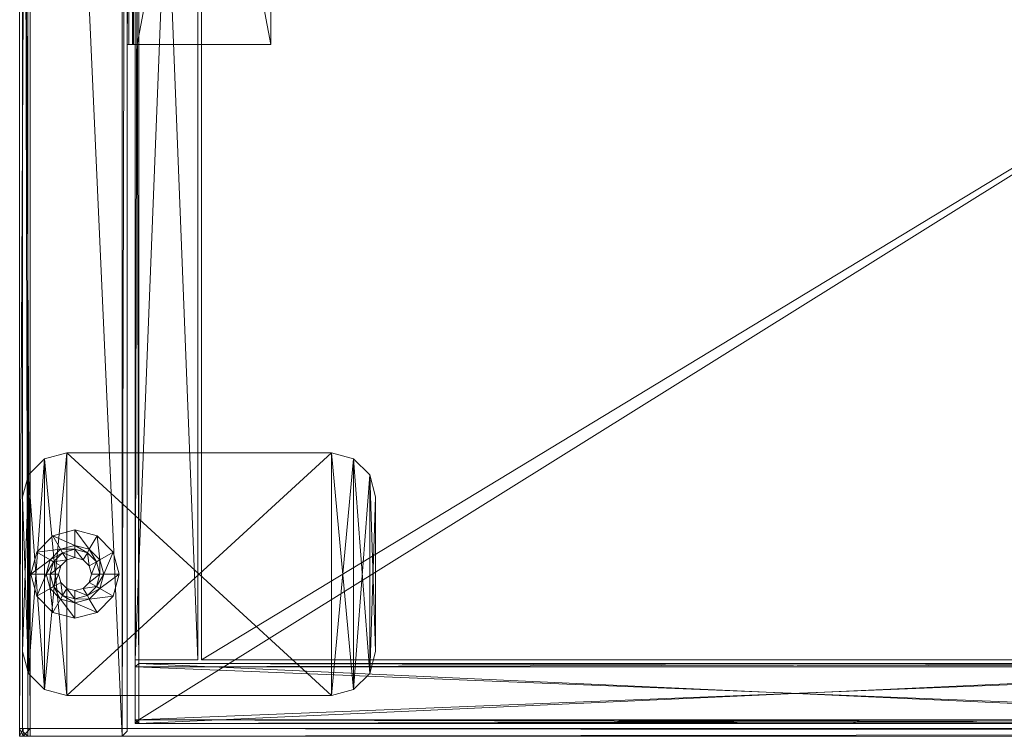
# Model space of a CAD drawing. Header units: inches. Extents: x -199 to 231, y -19 to 83.
# Tile 187 of 256: x 87 to 98, y 45 to 53. Entities that reach past the tile are written whole.
import ezdxf

# ---------------------------------------------------------------- set-up
doc = ezdxf.new("R2010")
doc.units = ezdxf.units.IN
doc.header["$LTSCALE"] = 0.291668
doc.header["$MEASUREMENT"] = 0
for name, color, linetype, true_color in [('CET color Black', 7, 'Continuous', 0x000000), ('CET color Burlywood4', 7, 'Continuous', 0x8d7057), ('CET color Floral white', 7, 'Continuous', 0xfcf9f2), ('CET color Grey100', 7, 'Continuous', 0xffffff), ('CET color Grey36', 7, 'Continuous', 0x5b5b5b), ('CET color Grey54', 7, 'Continuous', 0x898989), ('CET color Grey80', 7, 'Continuous', 0xcbcbcb)]:
    doc.layers.add(name, color=color, linetype=linetype, true_color=true_color)
doc.layers.add('CET Default', color=7, linetype='Continuous')

# ---------------------------------------------------------------- blocks, each defined once
blk = doc.blocks.new('*C32')
at = {"layer": 'CET color Burlywood4', "linetype": 'Continuous', "lineweight": 0}
mesh = blk.add_polyface(dxfattribs=at)
corners = [(71.882, -23.913, 27.75), (57.716, -0.118, 27.75), (71.882, -0.118, 27.75), (56.468, -1.357, 27.75), (56.233, -1.462, 27.75), (55.989, -1.544, 27.75), (55.739, -1.602, 27.75), (55.484, -1.636, 27.75), (52.52, -1.636, 27.75), (52.347, -1.625, 27.75), (52.175, -1.599, 27.75), (52.007, -1.559, 27.75), (51.842, -1.504, 27.75), (51.683, -1.436, 27.75), (51.53, -1.355, 27.75), (50.284, -0.118, 27.75), (21.716, -0.118, 27.75), (20.468, -1.357, 27.75), (20.233, -1.462, 27.75), (19.989, -1.544, 27.75), (19.739, -1.602, 27.75), (19.484, -1.636, 27.75), (16.52, -1.636, 27.75), (16.347, -1.625, 27.75), (16.175, -1.599, 27.75), (16.007, -1.559, 27.75), (15.842, -1.504, 27.75), (0.118, -0.118, 27.75), (0.118, -23.913, 27.75), (15.683, -1.436, 27.75), (15.53, -1.355, 27.75), (14.284, -0.118, 27.75)]
mesh.append_faces([[corners[k] for k in face] for face in [(0, 27, 26, 0)]], dxfattribs={"vtx0": -1, "vtx1": -1, "vtx2": -1, "vtx3": -1})
mesh.append_faces([[corners[k] for k in face] for face in [(0, 3, 1, 0), (0, 4, 3, 0), (0, 5, 4, 0), (0, 6, 5, 0), (0, 7, 6, 0), (0, 8, 7, 0), (0, 9, 8, 0), (0, 10, 9, 0), (0, 11, 10, 0), (0, 12, 11, 0), (0, 13, 12, 0), (0, 14, 13, 0), (0, 15, 14, 0), (0, 16, 15, 0), (0, 17, 16, 0), (0, 18, 17, 0), (0, 19, 18, 0), (0, 20, 19, 0), (0, 21, 20, 0), (0, 22, 21, 0), (0, 23, 22, 0), (0, 24, 23, 0), (0, 25, 24, 0), (0, 26, 25, 0), (27, 29, 26, 27), (27, 30, 29, 27)]], dxfattribs={"vtx0": -1, "vtx2": -1, "vtx3": -1})
mesh.append_faces([[corners[k] for k in face] for face in [(0, 1, 2, 0)]], dxfattribs={"vtx0": -1, "vtx3": -1})
mesh.append_faces([[corners[k] for k in face] for face in [(0, 28, 27, 0), (27, 31, 30, 27)]], dxfattribs={"vtx2": -1})
at = {"layer": 'CET color Grey80', "linetype": 'Continuous', "lineweight": 0}
mesh = blk.add_polyface(dxfattribs=at)
corners = [(0.118, -23.913, 27.75), (0.118, -0.118, 27.75), (0.118, -0.118, 29), (0.118, -23.913, 29), (0, 0, 28.882), (0, -23.913, 28.882), (0, 0, 27.868), (0, -23.913, 27.868)]
mesh.append_faces([[corners[k] for k in face] for face in [(0, 2, 3, 0), (3, 4, 5, 3), (5, 6, 7, 5), (7, 1, 0, 7)]], dxfattribs={"vtx0": -1, "vtx3": -1})
mesh.append_faces([[corners[k] for k in face] for face in [(0, 1, 2, 0), (3, 2, 4, 3), (5, 4, 6, 5), (7, 6, 1, 7)]], dxfattribs={"vtx2": -1})
mesh = blk.add_polyface(dxfattribs=at)
corners = [(71.882, -23.913, 29), (71.882, -0.118, 29), (57.716, -0.118, 29), (56.468, -1.357, 29), (56.233, -1.462, 29), (55.989, -1.544, 29), (55.739, -1.602, 29), (55.484, -1.636, 29), (52.52, -1.636, 29), (52.347, -1.625, 29), (52.175, -1.599, 29), (52.007, -1.559, 29), (51.842, -1.504, 29), (51.683, -1.436, 29), (51.53, -1.355, 29), (50.284, -0.118, 29), (21.716, -0.118, 29), (20.468, -1.357, 29), (20.233, -1.462, 29), (19.989, -1.544, 29), (19.739, -1.602, 29), (19.484, -1.636, 29), (16.52, -1.636, 29), (16.347, -1.625, 29), (16.175, -1.599, 29), (16.007, -1.559, 29), (15.842, -1.504, 29), (0.118, -0.118, 29), (0.118, -23.913, 29), (15.683, -1.436, 29), (15.53, -1.355, 29), (14.284, -0.118, 29)]
mesh.append_faces([[corners[k] for k in face] for face in [(0, 26, 27, 0)]], dxfattribs={"vtx0": -1, "vtx1": -1, "vtx2": -1, "vtx3": -1})
mesh.append_faces([[corners[k] for k in face] for face in [(0, 2, 3, 0), (0, 3, 4, 0), (0, 4, 5, 0), (0, 5, 6, 0), (0, 6, 7, 0), (0, 7, 8, 0), (0, 8, 9, 0), (0, 9, 10, 0), (0, 10, 11, 0), (0, 11, 12, 0), (0, 12, 13, 0), (0, 13, 14, 0), (0, 14, 15, 0), (0, 15, 16, 0), (0, 16, 17, 0), (0, 17, 18, 0), (0, 18, 19, 0), (0, 19, 20, 0), (0, 20, 21, 0), (0, 21, 22, 0), (0, 22, 23, 0), (0, 23, 24, 0), (0, 24, 25, 0), (0, 25, 26, 0), (27, 26, 29, 27), (27, 29, 30, 27)]], dxfattribs={"vtx0": -1, "vtx2": -1, "vtx3": -1})
mesh.append_faces([[corners[k] for k in face] for face in [(0, 27, 28, 0), (27, 30, 31, 27)]], dxfattribs={"vtx0": -1, "vtx3": -1})
mesh.append_faces([[corners[k] for k in face] for face in [(0, 1, 2, 0)]], dxfattribs={"vtx2": -1})
mesh = blk.add_polyface(dxfattribs=at)
corners = [(0.118, -23.913, 27.75), (0.118, -24, 27.83), (0.038, -24, 27.83), (0.118, -24, 27.868), (0, -24, 27.868), (0.118, -24, 28.882), (0, -24, 28.882), (0.118, -24, 28.92), (0.038, -24, 28.92), (0.118, -23.913, 29), (0.038, -23.913, 27.83), (0, -23.913, 27.868), (0, -23.913, 28.882), (0.038, -23.913, 28.92)]
mesh.append_faces([[corners[k] for k in face] for face in [(0, 1, 2, 0), (7, 9, 8, 7)]])
mesh.append_faces([[corners[k] for k in face] for face in [(3, 6, 4, 3), (5, 8, 6, 5), (2, 11, 10, 2)]], dxfattribs={"vtx0": -1, "vtx2": -1, "vtx3": -1})
mesh.append_faces([[corners[k] for k in face] for face in [(1, 4, 2, 1), (4, 12, 11, 4), (6, 13, 12, 6)]], dxfattribs={"vtx0": -1, "vtx3": -1})
mesh.append_faces([[corners[k] for k in face] for face in [(0, 2, 10, 0)]], dxfattribs={"vtx1": -1})
mesh.append_faces([[corners[k] for k in face] for face in [(1, 3, 4, 1), (3, 5, 6, 3), (6, 8, 13, 6)]], dxfattribs={"vtx1": -1, "vtx2": -1})
mesh.append_faces([[corners[k] for k in face] for face in [(5, 7, 8, 5), (2, 4, 11, 2), (4, 6, 12, 4), (8, 9, 13, 8)]], dxfattribs={"vtx2": -1})
mesh = blk.add_polyface(dxfattribs=at)
corners = [(71.882, -23.913, 27.75), (0.118, -23.913, 27.75), (0.118, -23.913, 29), (71.882, -23.913, 29), (0.118, -24, 28.92), (71.882, -24, 28.92), (0.118, -24, 27.83), (71.882, -24, 27.83)]
mesh.append_faces([[corners[k] for k in face] for face in [(0, 2, 3, 0), (3, 4, 5, 3), (5, 6, 7, 5), (7, 1, 0, 7)]], dxfattribs={"vtx0": -1, "vtx3": -1})
mesh.append_faces([[corners[k] for k in face] for face in [(0, 1, 2, 0), (3, 2, 4, 3), (5, 4, 6, 5), (7, 6, 1, 7)]], dxfattribs={"vtx2": -1})
blk = doc.blocks.new('*C43')
at = {"layer": 'CET Default', "linetype": 'Continuous', "lineweight": 0, "rotation": 359.9999999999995}
blk.add_blockref('*C32', (87.198, 68.679), dxfattribs=at)
blk = doc.blocks.new('*C10')
at = {"layer": 'CET color Grey100', "linetype": 'Continuous', "lineweight": 0}
mesh = blk.add_polyface(dxfattribs=at)
corners = [(0.73, 18.73, 0.27), (0.02, 18.73, 0.27), (0.02, 18.73, 26.23), (0.73, 18.73, 26.23), (0.02, 0.719, 0.27), (0.02, 0.719, 26.23), (0.73, 0.719, 0.27), (0.73, 0.719, 26.23)]
mesh.append_faces([[corners[k] for k in face] for face in [(0, 2, 3, 0), (1, 5, 2, 1), (1, 6, 4, 1), (5, 3, 2, 5), (4, 7, 5, 4), (6, 3, 7, 6)]], dxfattribs={"vtx0": -1, "vtx3": -1})
mesh.append_faces([[corners[k] for k in face] for face in [(0, 1, 2, 0), (1, 4, 5, 1), (1, 0, 6, 1), (5, 7, 3, 5), (4, 6, 7, 4), (6, 0, 3, 6)]], dxfattribs={"vtx2": -1})
mesh = blk.add_polyface(dxfattribs=at)
corners = [(0.059, 0.039, 26.25), (0.059, 18.691, 26.25), (0.059, 18.691, 27.711), (0.059, 0.039, 27.711), (0.02, 18.73, 27.671), (0.02, 0, 27.671), (0.02, 18.73, 26.289), (0.02, 0, 26.289)]
mesh.append_faces([[corners[k] for k in face] for face in [(0, 2, 3, 0), (3, 4, 5, 3), (5, 6, 7, 5), (7, 1, 0, 7)]], dxfattribs={"vtx0": -1, "vtx3": -1})
mesh.append_faces([[corners[k] for k in face] for face in [(0, 1, 2, 0), (3, 2, 4, 3), (5, 4, 6, 5), (7, 6, 1, 7)]], dxfattribs={"vtx2": -1})
mesh = blk.add_polyface(dxfattribs=at)
corners = [(0.059, 0.039, 27.711), (29.941, 0.039, 27.711), (29.941, 18.691, 27.711), (0.059, 18.691, 27.711)]
mesh.append_faces([[corners[k] for k in face] for face in [(0, 2, 3, 0)]], dxfattribs={"vtx0": -1, "vtx3": -1})
mesh.append_faces([[corners[k] for k in face] for face in [(0, 1, 2, 0)]], dxfattribs={"vtx2": -1})
mesh = blk.add_polyface(dxfattribs=at)
corners = [(0.059, 0.039, 26.25), (29.941, 18.691, 26.25), (29.941, 0.039, 26.25), (0.059, 18.691, 26.25)]
mesh.append_faces([[corners[k] for k in face] for face in [(0, 1, 2, 0)]], dxfattribs={"vtx0": -1, "vtx3": -1})
mesh.append_faces([[corners[k] for k in face] for face in [(0, 3, 1, 0)]], dxfattribs={"vtx2": -1})
mesh = blk.add_polyface(dxfattribs=at)
corners = [(29.23, 17.98, 0.27), (0.77, 17.98, 0.27), (0.77, 17.98, 2.23), (29.23, 17.98, 2.23), (0.77, 0.719, 0.27), (0.77, 0.719, 2.23), (29.23, 0.719, 0.27), (29.23, 0.719, 2.23)]
mesh.append_faces([[corners[k] for k in face] for face in [(0, 2, 3, 0), (1, 5, 2, 1), (1, 6, 4, 1), (5, 3, 2, 5), (4, 7, 5, 4), (6, 3, 7, 6)]], dxfattribs={"vtx0": -1, "vtx3": -1})
mesh.append_faces([[corners[k] for k in face] for face in [(0, 1, 2, 0), (1, 4, 5, 1), (1, 0, 6, 1), (5, 7, 3, 5), (4, 6, 7, 4), (6, 0, 3, 6)]], dxfattribs={"vtx2": -1})
mesh = blk.add_polyface(dxfattribs=at)
corners = [(0.059, 0.68, 2.309), (0.059, 0.68, 26.191), (0.059, 0, 26.191), (0.059, 0, 2.309), (0.02, 0.039, 26.23), (0.02, 0.039, 2.27), (0.02, 0.641, 26.23), (0.02, 0.641, 2.27)]
mesh.append_faces([[corners[k] for k in face] for face in [(0, 2, 3, 0), (3, 4, 5, 3), (5, 6, 7, 5), (7, 1, 0, 7)]], dxfattribs={"vtx0": -1, "vtx3": -1})
mesh.append_faces([[corners[k] for k in face] for face in [(0, 1, 2, 0), (3, 2, 4, 3), (5, 4, 6, 5), (7, 6, 1, 7)]], dxfattribs={"vtx2": -1})
mesh = blk.add_polyface(dxfattribs=at)
corners = [(0.059, 0.68, 26.191), (14.941, 0.68, 26.191), (14.941, 0, 26.191), (0.059, 0, 26.191), (14.98, 0.039, 26.23), (0.02, 0.039, 26.23), (14.98, 0.641, 26.23), (0.02, 0.641, 26.23)]
mesh.append_faces([[corners[k] for k in face] for face in [(0, 2, 3, 0), (3, 4, 5, 3), (5, 6, 7, 5), (7, 1, 0, 7)]], dxfattribs={"vtx0": -1, "vtx3": -1})
mesh.append_faces([[corners[k] for k in face] for face in [(0, 1, 2, 0), (3, 2, 4, 3), (5, 4, 6, 5), (7, 6, 1, 7)]], dxfattribs={"vtx2": -1})
mesh = blk.add_polyface(dxfattribs=at)
corners = [(14.941, 0.68, 2.309), (0.059, 0.68, 2.309), (0.059, 0, 2.309), (14.941, 0, 2.309), (0.02, 0.039, 2.27), (14.98, 0.039, 2.27), (0.02, 0.641, 2.27), (14.98, 0.641, 2.27)]
mesh.append_faces([[corners[k] for k in face] for face in [(0, 2, 3, 0), (3, 4, 5, 3), (5, 6, 7, 5), (7, 1, 0, 7)]], dxfattribs={"vtx0": -1, "vtx3": -1})
mesh.append_faces([[corners[k] for k in face] for face in [(0, 1, 2, 0), (3, 2, 4, 3), (5, 4, 6, 5), (7, 6, 1, 7)]], dxfattribs={"vtx2": -1})
mesh = blk.add_polyface(dxfattribs=at)
corners = [(0.059, 0.68, 2.309), (14.941, 0.68, 26.191), (14.941, 0.68, 2.309), (0.059, 0.68, 26.191)]
mesh.append_faces([[corners[k] for k in face] for face in [(0, 1, 2, 0)]], dxfattribs={"vtx0": -1, "vtx3": -1})
mesh.append_faces([[corners[k] for k in face] for face in [(0, 3, 1, 0)]], dxfattribs={"vtx2": -1})
mesh = blk.add_polyface(dxfattribs=at)
corners = [(29.941, 0.039, 26.25), (0.059, 0.039, 26.25), (0.059, 0.039, 27.711), (29.941, 0.039, 27.711), (0.02, 0, 27.671), (29.98, 0, 27.671), (0.02, 0, 26.289), (29.98, 0, 26.289)]
mesh.append_faces([[corners[k] for k in face] for face in [(0, 2, 3, 0), (3, 4, 5, 3), (5, 6, 7, 5), (7, 1, 0, 7)]], dxfattribs={"vtx0": -1, "vtx3": -1})
mesh.append_faces([[corners[k] for k in face] for face in [(0, 1, 2, 0), (3, 2, 4, 3), (5, 4, 6, 5), (7, 6, 1, 7)]], dxfattribs={"vtx2": -1})
mesh = blk.add_polyface(dxfattribs=at)
corners = [(0.059, 0, 2.309), (14.941, 0, 2.309), (14.941, 0, 26.191), (0.059, 0, 26.191)]
mesh.append_faces([[corners[k] for k in face] for face in [(0, 2, 3, 0)]], dxfattribs={"vtx0": -1, "vtx3": -1})
mesh.append_faces([[corners[k] for k in face] for face in [(0, 1, 2, 0)]], dxfattribs={"vtx2": -1})
blk = doc.blocks.new('*C34')
at = {"layer": 'CET Default', "linetype": 'Continuous', "lineweight": 0, "rotation": 359.9999999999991}
blk.add_blockref('*C10', (88.488, 44.823), dxfattribs=at)
blk = doc.blocks.new('*C8')
at = {"layer": 'CET color Black', "linetype": 'Continuous', "lineweight": 0}
mesh = blk.add_polyface(dxfattribs=at)
corners = [(0.665, -0.53, 27.81), (0.732, -0.28, 27.81), (0.732, -0.28, 27.75), (0.665, -0.53, 27.75), (0.915, -0.097, 27.81), (0.915, -0.097, 27.75), (1.165, -0.03, 27.81), (1.165, -0.03, 27.75), (2.915, -0.03, 27.81), (2.915, -0.03, 27.75), (3.165, -0.097, 27.81), (3.165, -0.097, 27.75), (3.348, -0.28, 27.81), (3.348, -0.28, 27.75), (3.415, -0.53, 27.81), (3.415, -0.53, 27.75), (3.415, -3.53, 27.81), (3.415, -3.53, 27.75), (3.348, -3.78, 27.81), (3.348, -3.78, 27.75), (3.165, -3.963, 27.81), (3.165, -3.963, 27.75), (2.915, -4.03, 27.81), (2.915, -4.03, 27.75), (1.165, -4.03, 27.81), (1.165, -4.03, 27.75), (0.915, -3.963, 27.81), (0.915, -3.963, 27.75), (0.732, -3.78, 27.81), (0.732, -3.78, 27.75), (0.665, -3.53, 27.81), (0.665, -3.53, 27.75), (23.419, -3.53, 27.81), (23.352, -3.78, 27.81), (23.352, -3.78, 27.75), (23.419, -3.53, 27.75), (23.169, -3.963, 27.81), (23.169, -3.963, 27.75), (22.919, -4.03, 27.81), (22.919, -4.03, 27.75), (21.169, -4.03, 27.81), (21.169, -4.03, 27.75), (20.919, -3.963, 27.81), (20.919, -3.963, 27.75), (20.736, -3.78, 27.81), (20.736, -3.78, 27.75), (20.669, -3.53, 27.81), (20.669, -3.53, 27.75), (20.669, -0.53, 27.81), (20.669, -0.53, 27.75), (20.736, -0.28, 27.81), (20.736, -0.28, 27.75), (20.919, -0.097, 27.81), (20.919, -0.097, 27.75), (21.169, -0.03, 27.81), (21.169, -0.03, 27.75), (22.919, -0.03, 27.81), (22.919, -0.03, 27.75), (23.169, -0.097, 27.81), (23.169, -0.097, 27.75), (23.352, -0.28, 27.81), (23.352, -0.28, 27.75), (23.419, -0.53, 27.81), (23.419, -0.53, 27.75)]
mesh.append_faces([[corners[k] for k in face] for face in [(0, 2, 3, 0), (1, 5, 2, 1), (4, 7, 5, 4), (6, 9, 7, 6), (8, 11, 9, 8), (10, 13, 11, 10), (12, 15, 13, 12), (14, 17, 15, 14), (16, 19, 17, 16), (18, 21, 19, 18), (20, 23, 21, 20), (22, 25, 23, 22), (24, 27, 25, 24), (26, 29, 27, 26), (28, 31, 29, 28), (30, 3, 31, 30), (32, 34, 35, 32), (33, 37, 34, 33), (36, 39, 37, 36), (38, 41, 39, 38), (40, 43, 41, 40), (42, 45, 43, 42), (44, 47, 45, 44), (46, 49, 47, 46), (48, 51, 49, 48), (50, 53, 51, 50), (52, 55, 53, 52), (54, 57, 55, 54), (56, 59, 57, 56), (58, 61, 59, 58), (60, 63, 61, 60), (62, 35, 63, 62)]], dxfattribs={"vtx0": -1, "vtx3": -1})
mesh.append_faces([[corners[k] for k in face] for face in [(0, 1, 2, 0), (1, 4, 5, 1), (4, 6, 7, 4), (6, 8, 9, 6), (8, 10, 11, 8), (10, 12, 13, 10), (12, 14, 15, 12), (14, 16, 17, 14), (16, 18, 19, 16), (18, 20, 21, 18), (20, 22, 23, 20), (22, 24, 25, 22), (24, 26, 27, 24), (26, 28, 29, 26), (28, 30, 31, 28), (30, 0, 3, 30), (32, 33, 34, 32), (33, 36, 37, 33), (36, 38, 39, 36), (38, 40, 41, 38), (40, 42, 43, 40), (42, 44, 45, 42), (44, 46, 47, 44), (46, 48, 49, 46), (48, 50, 51, 48), (50, 52, 53, 50), (52, 54, 55, 52), (54, 56, 57, 54), (56, 58, 59, 56), (58, 60, 61, 58), (60, 62, 63, 60), (62, 32, 35, 62)]], dxfattribs={"vtx2": -1})
mesh = blk.add_polyface(dxfattribs=at)
corners = [(0.915, -0.097, 27.81), (0.732, -0.28, 27.81), (3.348, -0.28, 27.81), (3.165, -0.097, 27.81)]
mesh.append_faces([[corners[k] for k in face] for face in [(0, 2, 3, 0)]], dxfattribs={"vtx0": -1, "vtx3": -1})
mesh.append_faces([[corners[k] for k in face] for face in [(0, 1, 2, 0)]], dxfattribs={"vtx2": -1})
mesh = blk.add_polyface(dxfattribs=at)
corners = [(3.165, -0.097, 27.75), (3.348, -0.28, 27.75), (0.732, -0.28, 27.75), (0.915, -0.097, 27.75)]
mesh.append_faces([[corners[k] for k in face] for face in [(0, 2, 3, 0)]], dxfattribs={"vtx0": -1, "vtx3": -1})
mesh.append_faces([[corners[k] for k in face] for face in [(0, 1, 2, 0)]], dxfattribs={"vtx2": -1})
mesh = blk.add_polyface(dxfattribs=at)
corners = [(3.165, -0.097, 27.81), (2.915, -0.03, 27.81), (1.165, -0.03, 27.81), (0.915, -0.097, 27.81)]
mesh.append_faces([[corners[k] for k in face] for face in [(0, 2, 3, 0)]], dxfattribs={"vtx0": -1, "vtx3": -1})
mesh.append_faces([[corners[k] for k in face] for face in [(0, 1, 2, 0)]], dxfattribs={"vtx2": -1})
mesh = blk.add_polyface(dxfattribs=at)
corners = [(0.915, -0.097, 27.75), (1.165, -0.03, 27.75), (2.915, -0.03, 27.75), (3.165, -0.097, 27.75)]
mesh.append_faces([[corners[k] for k in face] for face in [(0, 2, 3, 0)]], dxfattribs={"vtx0": -1, "vtx3": -1})
mesh.append_faces([[corners[k] for k in face] for face in [(0, 1, 2, 0)]], dxfattribs={"vtx2": -1})
mesh = blk.add_polyface(dxfattribs=at)
corners = [(3.415, -0.53, 27.81), (3.348, -0.28, 27.81), (0.732, -0.28, 27.81), (0.665, -0.53, 27.81)]
mesh.append_faces([[corners[k] for k in face] for face in [(0, 2, 3, 0)]], dxfattribs={"vtx0": -1, "vtx3": -1})
mesh.append_faces([[corners[k] for k in face] for face in [(0, 1, 2, 0)]], dxfattribs={"vtx2": -1})
mesh = blk.add_polyface(dxfattribs=at)
corners = [(0.665, -0.53, 27.75), (0.732, -0.28, 27.75), (3.348, -0.28, 27.75), (3.415, -0.53, 27.75)]
mesh.append_faces([[corners[k] for k in face] for face in [(0, 2, 3, 0)]], dxfattribs={"vtx0": -1, "vtx3": -1})
mesh.append_faces([[corners[k] for k in face] for face in [(0, 1, 2, 0)]], dxfattribs={"vtx2": -1})
mesh = blk.add_polyface(dxfattribs=at)
corners = [(3.415, -0.53, 27.81), (0.665, -0.53, 27.81), (0.665, -3.53, 27.81), (3.415, -3.53, 27.81)]
mesh.append_faces([[corners[k] for k in face] for face in [(0, 2, 3, 0)]], dxfattribs={"vtx0": -1, "vtx3": -1})
mesh.append_faces([[corners[k] for k in face] for face in [(0, 1, 2, 0)]], dxfattribs={"vtx2": -1})
mesh = blk.add_polyface(dxfattribs=at)
corners = [(0.665, -0.53, 27.75), (3.415, -0.53, 27.75), (3.415, -3.53, 27.75), (0.665, -3.53, 27.75)]
mesh.append_faces([[corners[k] for k in face] for face in [(0, 2, 3, 0)]], dxfattribs={"vtx0": -1, "vtx3": -1})
mesh.append_faces([[corners[k] for k in face] for face in [(0, 1, 2, 0)]], dxfattribs={"vtx2": -1})
mesh = blk.add_polyface(dxfattribs=at)
corners = [(0.665, -3.53, 27.81), (0.732, -3.78, 27.81), (3.348, -3.78, 27.81), (3.415, -3.53, 27.81)]
mesh.append_faces([[corners[k] for k in face] for face in [(0, 2, 3, 0)]], dxfattribs={"vtx0": -1, "vtx3": -1})
mesh.append_faces([[corners[k] for k in face] for face in [(0, 1, 2, 0)]], dxfattribs={"vtx2": -1})
mesh = blk.add_polyface(dxfattribs=at)
corners = [(3.415, -3.53, 27.75), (3.348, -3.78, 27.75), (0.732, -3.78, 27.75), (0.665, -3.53, 27.75)]
mesh.append_faces([[corners[k] for k in face] for face in [(0, 2, 3, 0)]], dxfattribs={"vtx0": -1, "vtx3": -1})
mesh.append_faces([[corners[k] for k in face] for face in [(0, 1, 2, 0)]], dxfattribs={"vtx2": -1})
mesh = blk.add_polyface(dxfattribs=at)
corners = [(3.165, -3.963, 27.81), (3.348, -3.78, 27.81), (0.732, -3.78, 27.81), (0.915, -3.963, 27.81)]
mesh.append_faces([[corners[k] for k in face] for face in [(0, 2, 3, 0)]], dxfattribs={"vtx0": -1, "vtx3": -1})
mesh.append_faces([[corners[k] for k in face] for face in [(0, 1, 2, 0)]], dxfattribs={"vtx2": -1})
mesh = blk.add_polyface(dxfattribs=at)
corners = [(0.915, -3.963, 27.75), (0.732, -3.78, 27.75), (3.348, -3.78, 27.75), (3.165, -3.963, 27.75)]
mesh.append_faces([[corners[k] for k in face] for face in [(0, 2, 3, 0)]], dxfattribs={"vtx0": -1, "vtx3": -1})
mesh.append_faces([[corners[k] for k in face] for face in [(0, 1, 2, 0)]], dxfattribs={"vtx2": -1})
mesh = blk.add_polyface(dxfattribs=at)
corners = [(0.915, -3.963, 27.81), (1.165, -4.03, 27.81), (2.915, -4.03, 27.81), (3.165, -3.963, 27.81)]
mesh.append_faces([[corners[k] for k in face] for face in [(0, 2, 3, 0)]], dxfattribs={"vtx0": -1, "vtx3": -1})
mesh.append_faces([[corners[k] for k in face] for face in [(0, 1, 2, 0)]], dxfattribs={"vtx2": -1})
mesh = blk.add_polyface(dxfattribs=at)
corners = [(3.165, -3.963, 27.75), (2.915, -4.03, 27.75), (1.165, -4.03, 27.75), (0.915, -3.963, 27.75)]
mesh.append_faces([[corners[k] for k in face] for face in [(0, 2, 3, 0)]], dxfattribs={"vtx0": -1, "vtx3": -1})
mesh.append_faces([[corners[k] for k in face] for face in [(0, 1, 2, 0)]], dxfattribs={"vtx2": -1})
at = {"layer": 'CET color Floral white', "linetype": 'Continuous', "lineweight": 0}
mesh = blk.add_polyface(dxfattribs=at)
corners = [(0.202, -1.158, 27.75), (23.882, -1.158, 27.75), (23.882, -0.09, 27.75), (0.202, -0.09, 27.75), (23.822, -1.217, 27.69), (0.262, -1.217, 27.69), (23.822, -0.03, 27.69), (0.262, -0.03, 27.69), (23.822, -1.217, 0.5), (23.882, -1.158, 0.5), (23.822, -0.03, 0.5), (23.882, -0.09, 0.5), (0.202, -1.158, 0.5), (0.202, -0.09, 0.5), (0.262, -0.03, 0.5), (0.262, -1.217, 0.5)]
mesh.append_faces([[corners[k] for k in face] for face in [(0, 2, 3, 0), (4, 0, 5, 4), (6, 3, 2, 6), (8, 1, 4, 8), (10, 2, 11, 10), (1, 11, 2, 1), (12, 3, 13, 12), (7, 13, 3, 7), (12, 3, 13, 12), (5, 12, 15, 5), (7, 13, 3, 7)]], dxfattribs={"vtx0": -1, "vtx3": -1})
mesh.append_faces([[corners[k] for k in face] for face in [(0, 1, 2, 0), (4, 1, 0, 4), (6, 7, 3, 6), (8, 9, 1, 8), (10, 6, 2, 10), (1, 9, 11, 1), (12, 0, 3, 12), (7, 14, 13, 7), (12, 0, 3, 12), (5, 0, 12, 5), (7, 14, 13, 7)]], dxfattribs={"vtx2": -1})
mesh = blk.add_polyface(dxfattribs=at)
corners = [(0.262, -0.03, 27.69), (23.822, -0.03, 27.69), (23.822, -0.03, 0.5), (0.262, -0.03, 0.5), (0.262, -1.217, 27.69), (0.262, -1.217, 0.5), (23.822, -1.217, 0.5), (23.822, -1.217, 27.69)]
mesh.append_faces([[corners[k] for k in face] for face in [(0, 2, 3, 0), (4, 6, 7, 4)]], dxfattribs={"vtx0": -1, "vtx3": -1})
mesh.append_faces([[corners[k] for k in face] for face in [(0, 1, 2, 0), (4, 5, 6, 4)]], dxfattribs={"vtx2": -1})
at = {"layer": 'CET color Grey36', "linetype": 'Continuous', "lineweight": 0}
mesh = blk.add_polyface(dxfattribs=at)
corners = [(1.54, -0.624), (1.54, -0.624, 0.185), (1.607, -0.374, 0.185), (1.607, -0.374), (1.715, -0.624, 0.185), (1.758, -0.461, 0.185), (1.715, -0.624, 0.244), (1.758, -0.461, 0.244), (1.759, -0.624, 0.244), (1.797, -0.483, 0.244), (1.759, -0.624, 0.443), (1.797, -0.483, 0.443), (1.853, -0.624, 0.443), (1.878, -0.53, 0.443), (1.853, -0.624, 0.5), (1.878, -0.53, 0.5), (1.79, -0.191, 0.185), (1.79, -0.191), (1.877, -0.342, 0.185), (1.877, -0.342, 0.244), (1.9, -0.381, 0.244), (1.9, -0.381, 0.443), (1.946, -0.462, 0.443), (1.946, -0.462, 0.5), (2.04, -0.124, 0.185), (2.04, -0.124), (2.04, -0.298, 0.185), (2.04, -0.298, 0.244), (2.04, -0.343, 0.244), (2.04, -0.343, 0.443), (2.04, -0.436, 0.443), (2.04, -0.436, 0.5)]
mesh.append_faces([[corners[k] for k in face] for face in [(1, 5, 2, 1), (6, 9, 7, 6), (10, 13, 11, 10), (2, 18, 16, 2), (7, 20, 19, 7), (11, 22, 21, 11), (16, 26, 24, 16), (19, 28, 27, 19), (21, 30, 29, 21)]], dxfattribs={"vtx0": -1, "vtx1": -1, "vtx3": -1})
mesh.append_faces([[corners[k] for k in face] for face in [(1, 4, 5, 1), (6, 8, 9, 6), (10, 12, 13, 10), (2, 5, 18, 2), (7, 9, 20, 7), (11, 13, 22, 11), (16, 18, 26, 16), (19, 20, 28, 19), (21, 22, 30, 21)]], dxfattribs={"vtx0": -1, "vtx2": -1, "vtx3": -1})
mesh.append_faces([[corners[k] for k in face] for face in [(0, 2, 3, 0), (4, 7, 5, 4), (8, 11, 9, 8), (12, 15, 13, 12), (3, 16, 17, 3), (5, 19, 18, 5), (9, 21, 20, 9), (13, 23, 22, 13), (17, 24, 25, 17), (18, 27, 26, 18), (20, 29, 28, 20), (22, 31, 30, 22)]], dxfattribs={"vtx0": -1, "vtx3": -1})
mesh.append_faces([[corners[k] for k in face] for face in [(0, 1, 2, 0), (4, 6, 7, 4), (8, 10, 11, 8), (12, 14, 15, 12), (3, 2, 16, 3), (5, 7, 19, 5), (9, 11, 21, 9), (13, 15, 23, 13), (17, 16, 24, 17), (18, 19, 27, 18), (20, 21, 29, 20), (22, 23, 31, 22)]], dxfattribs={"vtx2": -1})
mesh = blk.add_polyface(dxfattribs=at)
corners = [(2.134, -0.462, 0.443), (2.134, -0.462, 0.5), (2.202, -0.53, 0.5), (2.202, -0.53, 0.443), (2.473, -0.374), (2.473, -0.374, 0.185), (2.54, -0.624, 0.185), (2.54, -0.624), (2.322, -0.461, 0.185), (2.365, -0.624, 0.185), (2.322, -0.461, 0.244), (2.365, -0.624, 0.244), (2.283, -0.483, 0.244), (2.321, -0.624, 0.244), (2.283, -0.483, 0.443), (2.321, -0.624, 0.443), (2.227, -0.624, 0.443), (2.227, -0.624, 0.5), (2.04, -0.124), (2.04, -0.124, 0.185), (2.29, -0.191, 0.185), (2.29, -0.191), (2.04, -0.298, 0.185), (2.203, -0.342, 0.185), (2.04, -0.298, 0.244), (2.203, -0.342, 0.244), (2.04, -0.343, 0.244), (2.18, -0.381, 0.244), (2.04, -0.343, 0.443), (2.18, -0.381, 0.443), (2.04, -0.436, 0.443), (2.04, -0.436, 0.5)]
mesh.append_faces([[corners[k] for k in face] for face in [(5, 9, 6, 5), (10, 13, 11, 10), (14, 16, 15, 14), (19, 23, 20, 19), (24, 27, 25, 24), (28, 0, 29, 28), (20, 8, 5, 20), (25, 12, 10, 25), (29, 3, 14, 29)]], dxfattribs={"vtx0": -1, "vtx1": -1, "vtx3": -1})
mesh.append_faces([[corners[k] for k in face] for face in [(5, 8, 9, 5), (10, 12, 13, 10), (14, 3, 16, 14), (19, 22, 23, 19), (24, 26, 27, 24), (28, 30, 0, 28), (20, 23, 8, 20), (25, 27, 12, 25), (29, 0, 3, 29)]], dxfattribs={"vtx0": -1, "vtx2": -1, "vtx3": -1})
mesh.append_faces([[corners[k] for k in face] for face in [(0, 2, 3, 0), (4, 6, 7, 4), (8, 11, 9, 8), (12, 15, 13, 12), (3, 17, 16, 3), (18, 20, 21, 18), (22, 25, 23, 22), (26, 29, 27, 26), (30, 1, 0, 30), (21, 5, 4, 21), (23, 10, 8, 23), (27, 14, 12, 27)]], dxfattribs={"vtx0": -1, "vtx3": -1})
mesh.append_faces([[corners[k] for k in face] for face in [(0, 1, 2, 0), (4, 5, 6, 4), (8, 10, 11, 8), (12, 14, 15, 12), (3, 2, 17, 3), (18, 19, 20, 18), (22, 24, 25, 22), (26, 28, 29, 26), (30, 31, 1, 30), (21, 20, 5, 21), (23, 25, 10, 23), (27, 29, 14, 27)]], dxfattribs={"vtx2": -1})
mesh = blk.add_polyface(dxfattribs=at)
corners = [(2.04, -1.124), (2.04, -1.124, 0.185), (1.79, -1.057, 0.185), (1.79, -1.057), (2.04, -0.949, 0.185), (1.877, -0.906, 0.185), (2.04, -0.949, 0.244), (1.877, -0.906, 0.244), (2.04, -0.904, 0.244), (1.9, -0.867, 0.244), (2.04, -0.904, 0.443), (1.9, -0.867, 0.443), (2.04, -0.811, 0.443), (1.946, -0.786, 0.443), (2.04, -0.811, 0.5), (1.946, -0.786, 0.5), (1.607, -0.874, 0.185), (1.607, -0.874), (1.758, -0.786, 0.185), (1.758, -0.786, 0.244), (1.797, -0.764, 0.244), (1.797, -0.764, 0.443), (1.878, -0.717, 0.443), (1.878, -0.717, 0.5), (1.54, -0.624, 0.185), (1.54, -0.624), (1.715, -0.624, 0.185), (1.715, -0.624, 0.244), (1.759, -0.624, 0.244), (1.759, -0.624, 0.443), (1.853, -0.624, 0.443), (1.853, -0.624, 0.5)]
mesh.append_faces([[corners[k] for k in face] for face in [(1, 5, 2, 1), (6, 9, 7, 6), (10, 13, 11, 10), (2, 18, 16, 2), (7, 20, 19, 7), (11, 22, 21, 11), (16, 26, 24, 16), (19, 28, 27, 19), (21, 30, 29, 21)]], dxfattribs={"vtx0": -1, "vtx1": -1, "vtx3": -1})
mesh.append_faces([[corners[k] for k in face] for face in [(1, 4, 5, 1), (6, 8, 9, 6), (10, 12, 13, 10), (2, 5, 18, 2), (7, 9, 20, 7), (11, 13, 22, 11), (16, 18, 26, 16), (19, 20, 28, 19), (21, 22, 30, 21)]], dxfattribs={"vtx0": -1, "vtx2": -1, "vtx3": -1})
mesh.append_faces([[corners[k] for k in face] for face in [(0, 2, 3, 0), (4, 7, 5, 4), (8, 11, 9, 8), (12, 15, 13, 12), (3, 16, 17, 3), (5, 19, 18, 5), (9, 21, 20, 9), (13, 23, 22, 13), (17, 24, 25, 17), (18, 27, 26, 18), (20, 29, 28, 20), (22, 31, 30, 22)]], dxfattribs={"vtx0": -1, "vtx3": -1})
mesh.append_faces([[corners[k] for k in face] for face in [(0, 1, 2, 0), (4, 6, 7, 4), (8, 10, 11, 8), (12, 14, 15, 12), (3, 2, 16, 3), (5, 7, 19, 5), (9, 11, 21, 9), (13, 15, 23, 13), (17, 16, 24, 17), (18, 19, 27, 18), (20, 21, 29, 20), (22, 23, 31, 22)]], dxfattribs={"vtx2": -1})
mesh = blk.add_polyface(dxfattribs=at)
corners = [(2.54, -0.624), (2.54, -0.624, 0.185), (2.473, -0.874, 0.185), (2.473, -0.874), (2.365, -0.624, 0.185), (2.322, -0.786, 0.185), (2.365, -0.624, 0.244), (2.322, -0.786, 0.244), (2.321, -0.624, 0.244), (2.283, -0.764, 0.244), (2.321, -0.624, 0.443), (2.283, -0.764, 0.443), (2.227, -0.624, 0.443), (2.202, -0.717, 0.443), (2.227, -0.624, 0.5), (2.202, -0.717, 0.5), (2.29, -1.057, 0.185), (2.29, -1.057), (2.203, -0.906, 0.185), (2.203, -0.906, 0.244), (2.18, -0.867, 0.244), (2.18, -0.867, 0.443), (2.134, -0.786, 0.443), (2.134, -0.786, 0.5), (2.04, -1.124, 0.185), (2.04, -1.124), (2.04, -0.949, 0.185), (2.04, -0.949, 0.244), (2.04, -0.904, 0.244), (2.04, -0.904, 0.443), (2.04, -0.811, 0.443), (2.04, -0.811, 0.5)]
mesh.append_faces([[corners[k] for k in face] for face in [(1, 5, 2, 1), (6, 9, 7, 6), (10, 13, 11, 10), (2, 18, 16, 2), (7, 20, 19, 7), (11, 22, 21, 11), (16, 26, 24, 16), (19, 28, 27, 19), (21, 30, 29, 21)]], dxfattribs={"vtx0": -1, "vtx1": -1, "vtx3": -1})
mesh.append_faces([[corners[k] for k in face] for face in [(1, 4, 5, 1), (6, 8, 9, 6), (10, 12, 13, 10), (2, 5, 18, 2), (7, 9, 20, 7), (11, 13, 22, 11), (16, 18, 26, 16), (19, 20, 28, 19), (21, 22, 30, 21)]], dxfattribs={"vtx0": -1, "vtx2": -1, "vtx3": -1})
mesh.append_faces([[corners[k] for k in face] for face in [(0, 2, 3, 0), (4, 7, 5, 4), (8, 11, 9, 8), (12, 15, 13, 12), (3, 16, 17, 3), (5, 19, 18, 5), (9, 21, 20, 9), (13, 23, 22, 13), (17, 24, 25, 17), (18, 27, 26, 18), (20, 29, 28, 20), (22, 31, 30, 22)]], dxfattribs={"vtx0": -1, "vtx3": -1})
mesh.append_faces([[corners[k] for k in face] for face in [(0, 1, 2, 0), (4, 6, 7, 4), (8, 10, 11, 8), (12, 14, 15, 12), (3, 2, 16, 3), (5, 7, 19, 5), (9, 11, 21, 9), (13, 15, 23, 13), (17, 16, 24, 17), (18, 19, 27, 18), (20, 21, 29, 20), (22, 23, 31, 22)]], dxfattribs={"vtx2": -1})
at = {"layer": 'CET color Grey54', "linetype": 'Continuous', "lineweight": 0}
mesh = blk.add_polyface(dxfattribs=at)
corners = [(8.042, -1.217, 27.697), (8.042, -1.28, 27.697), (8.042, -1.287, 27.723), (8.042, -1.233, 27.754)]
mesh.append_faces([[corners[k] for k in face] for face in [(0, 2, 3, 0)]], dxfattribs={"vtx0": -1, "vtx3": -1})
mesh.append_faces([[corners[k] for k in face] for face in [(0, 1, 2, 0)]], dxfattribs={"vtx2": -1})
mesh = blk.add_polyface(dxfattribs=at)
corners = [(8.042, -1.217, 26.185), (8.042, -1.28, 26.185), (8.042, -1.28, 27.697), (8.042, -1.217, 27.697)]
mesh.append_faces([[corners[k] for k in face] for face in [(0, 2, 3, 0)]], dxfattribs={"vtx0": -1, "vtx3": -1})
mesh.append_faces([[corners[k] for k in face] for face in [(0, 1, 2, 0)]], dxfattribs={"vtx2": -1})
mesh = blk.add_polyface(dxfattribs=at)
corners = [(8.042, -1.305, 27.741), (8.042, -1.33, 27.747), (16.042, -1.33, 27.747), (16.042, -1.305, 27.741), (8.042, -2.842, 27.747), (16.042, -2.842, 27.747), (8.042, -2.842, 27.81), (16.042, -2.842, 27.81), (8.042, -1.33, 27.81), (16.042, -1.33, 27.81), (8.042, -1.274, 27.795), (16.042, -1.274, 27.795), (8.042, -1.233, 27.754), (16.042, -1.233, 27.754), (8.042, -1.217, 27.697), (16.042, -1.217, 27.697), (8.042, -1.217, 26.185), (16.042, -1.217, 26.185), (8.042, -1.28, 26.185), (16.042, -1.28, 26.185), (8.042, -1.28, 27.697), (16.042, -1.28, 27.697), (8.042, -1.287, 27.723), (16.042, -1.287, 27.723)]
mesh.append_faces([[corners[k] for k in face] for face in [(0, 2, 3, 0), (1, 5, 2, 1), (4, 7, 5, 4), (6, 9, 7, 6), (8, 11, 9, 8), (10, 13, 11, 10), (12, 15, 13, 12), (14, 17, 15, 14), (16, 19, 17, 16), (18, 21, 19, 18), (20, 23, 21, 20), (22, 3, 23, 22)]], dxfattribs={"vtx0": -1, "vtx3": -1})
mesh.append_faces([[corners[k] for k in face] for face in [(0, 1, 2, 0), (1, 4, 5, 1), (4, 6, 7, 4), (6, 8, 9, 6), (8, 10, 11, 8), (10, 12, 13, 10), (12, 14, 15, 12), (14, 16, 17, 14), (16, 18, 19, 16), (18, 20, 21, 18), (20, 22, 23, 20), (22, 0, 3, 22)]], dxfattribs={"vtx2": -1})
mesh = blk.add_polyface(dxfattribs=at)
corners = [(8.042, -1.233, 27.754), (8.042, -1.287, 27.723), (8.042, -1.305, 27.741), (8.042, -1.274, 27.795)]
mesh.append_faces([[corners[k] for k in face] for face in [(0, 2, 3, 0)]], dxfattribs={"vtx0": -1, "vtx3": -1})
mesh.append_faces([[corners[k] for k in face] for face in [(0, 1, 2, 0)]], dxfattribs={"vtx2": -1})
mesh = blk.add_polyface(dxfattribs=at)
corners = [(8.042, -1.274, 27.795), (8.042, -1.305, 27.741), (8.042, -1.33, 27.747), (8.042, -1.33, 27.81)]
mesh.append_faces([[corners[k] for k in face] for face in [(0, 2, 3, 0)]], dxfattribs={"vtx0": -1, "vtx3": -1})
mesh.append_faces([[corners[k] for k in face] for face in [(0, 1, 2, 0)]], dxfattribs={"vtx2": -1})
mesh = blk.add_polyface(dxfattribs=at)
corners = [(8.042, -1.33, 27.81), (8.042, -1.33, 27.747), (8.042, -2.842, 27.747), (8.042, -2.842, 27.81)]
mesh.append_faces([[corners[k] for k in face] for face in [(0, 2, 3, 0)]], dxfattribs={"vtx0": -1, "vtx3": -1})
mesh.append_faces([[corners[k] for k in face] for face in [(0, 1, 2, 0)]], dxfattribs={"vtx2": -1})
blk = doc.blocks.new('*C42')
at = {"layer": 'CET Default', "linetype": 'Continuous', "lineweight": 0, "rotation": 89.99999999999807}
blk.add_blockref('*C8', (87.201, 44.474), dxfattribs=at)

msp = doc.modelspace()

# ---------------------------------------------------------------- block references
at = {"layer": 'CET Default', "linetype": 'Continuous', "lineweight": 0}
for name in ['*C43', '*C42', '*C34']:
    msp.add_blockref(name, (0, 0), dxfattribs=at)

doc.saveas('drawing.dxf')
